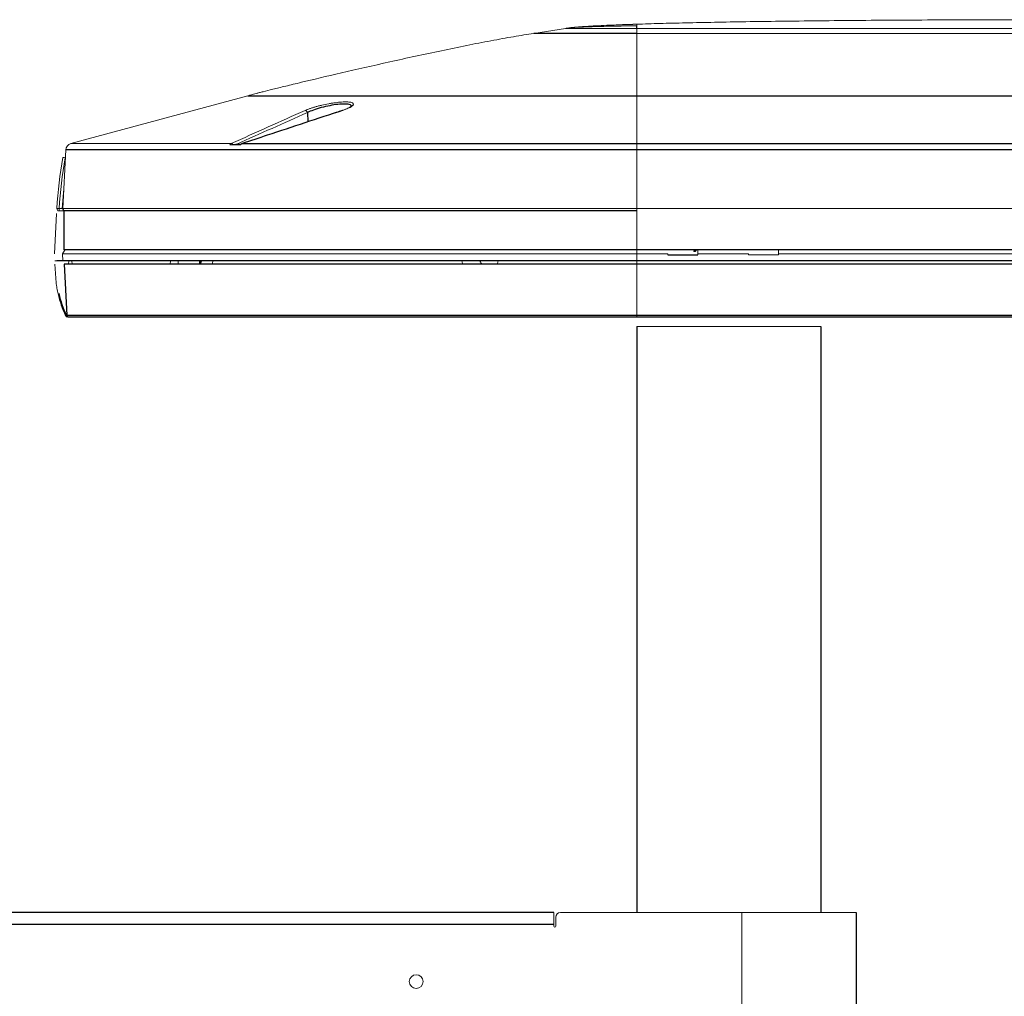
# Paper-space layout '_Back' of a CAD drawing. Header units: millimetres. Extents: x -1507 to 1506, y 5 to 2555.
# Tile 19 of 25: x 628 to 1056, y 2131 to 2555. Entities that reach past the tile are written whole.
import ezdxf

# ---------------------------------------------------------------- set-up
doc = ezdxf.new("R2010")
doc.units = ezdxf.units.MM

psp = doc.layouts.new('_Back')

# ---------------------------------------------------------------- linework, layer by layer
at = {"color": 144, "linetype": 'Continuous', "lineweight": 18}
for p, q in [((865.25, 2551.21), (851.41, 2549.07)), ((896.16, 2549.07), (896.16, 2551.21)), ((896.16, 2551.21), (1256.16, 2551.21)), ((1256.16, 2549.07), (896.16, 2549.07)), ((727.27, 2521.99), (650.41, 2501.2)), ((896.16, 2521.99), (896.16, 2425.76)), ((648.2, 2498.46), (646.86, 2472.96)), ((650.41, 2501.2), (720.02, 2501.2)), ((719.38, 2500.71), (724, 2500.71)), ((644.27, 2472.97), (644.72, 2471.96)), ((645.27, 2472.96), (1505.46, 2472.96)), ((645.27, 2472.96), (645.27, 2471.96)), ((647.31, 2471.96), (645.27, 2471.96)), ((647.31, 2472.06), (896.16, 2472.06)), ((643.24, 2453.32), (644.16, 2470.76)), ((646.81, 2453.32), (647.86, 2455.26)), ((920.91, 2454.27), (920.91, 2454.68)), ((921.91, 2455.18), (921.91, 2454.77)), ((922.73, 2455.26), (922.69, 2452.92)), ((957.73, 2455.26), (957.69, 2452.92)), ((909.63, 2453.32), (646.81, 2453.32)), ((646.81, 2453.32), (646.97, 2450.26)), ((649.43, 2448.76), (649.56, 2450.26)), ((650.85, 2450.26), (650.93, 2448.76)), ((693.58, 2448.76), (693.61, 2450.26)), ((696.93, 2448.76), (696.96, 2450.26)), ((706.31, 2449.41), (706.28, 2450.26)), ((707.2, 2450.26), (706.91, 2449.71)), ((711.99, 2450.26), (711.89, 2449.09)), ((820.43, 2449.09), (820.25, 2450.26)), ((835.93, 2450.26), (835.73, 2449.09)), ((909.63, 2453.32), (909.64, 2452.92)), ((944.63, 2453.32), (922.69, 2453.32)), ((944.63, 2453.32), (944.64, 2452.92)), ((957.69, 2452.92), (944.64, 2452.92)), ((1069.63, 2453.32), (957.69, 2453.32)), ((644, 2440.77), (643.44, 2448.76)), ((706.4, 2449.07), (706.8, 2448.83)), ((706.91, 2449.71), (706.52, 2449.94)), ((706.8, 2448.83), (706.75, 2448.85)), ((711.41, 2448.83), (706.8, 2448.83)), ((831.96, 2448.83), (829.43, 2448.83)), ((976.16, 2421.75), (896.16, 2421.75)), ((860.17, 2167.28), (860.17, 2161.27)), ((860.97, 2161.27), (860.97, 2165.24)), ((991.38, 2167.28), (863, 2167.28)), ((941.85, 1767.22), (941.85, 2167.28))]:
    psp.add_line(p, q, dxfattribs=at)
at = {"color": 7, "linetype": 'Continuous', "lineweight": 25}
for p, q in [((884.6, 2552.17), (883.82, 2552.14)), ((727.27, 2521.99), (1425.05, 2521.99)), ((753.09, 2514.67), (753.25, 2510.68)), ((1504.12, 2498.46), (648.2, 2498.46)), ((722.42, 2500.93), (724.56, 2501.13)), ((724.79, 2501.2), (1072.78, 2501.2)), ((647.31, 2471.96), (646.86, 2472.96)), ((896.16, 2471.96), (647.31, 2471.96)), ((647.31, 2471.96), (647.31, 2455.01)), ((647.31, 2455.26), (1505.01, 2455.26)), ((1505.36, 2450.26), (644.24, 2450.26)), ((828.32, 2449.71), (828.22, 2450.26)), ((909.64, 2452.92), (922.69, 2452.92)), ((1504.9, 2448.76), (647.43, 2448.76)), ((647.43, 2448.76), (648.59, 2426.71)), ((706.35, 2449.08), (706.75, 2448.85)), ((648.59, 2426.71), (1503.74, 2426.71)), ((1502.74, 2425.76), (649.09, 2425.76)), ((896.16, 2421.75), (896.16, 2167.28)), ((976.16, 2421.75), (976.16, 2167.28)), ((860.17, 2167.28), (-859.41, 2167.28)), ((991.38, 2167.28), (991.38, 1767.22)), ((860.17, 2162.07), (-859.41, 2162.07))]:
    psp.add_line(p, q, dxfattribs=at)
at = {"color": 7, "linetype": 'Continuous', "lineweight": 25, "flags": 128}
psp.add_lwpolyline([(865.25, 2551.21), (865.25, 2551.21)], dxfattribs=at)
at = {"color": 144, "linetype": 'Continuous', "lineweight": 18, "flags": 128}
for points in [[(768.36, 2515.58), (768.25, 2515.57), (768.23, 2515.57)], [(646.58, 2472.96), (647.15, 2479.88), (647.3, 2481.33)], [(920.91, 2454.68), (921.11, 2454.69), (921.3, 2454.72), (921.47, 2454.77), (921.62, 2454.83), (921.74, 2454.9), (921.84, 2454.99), (921.89, 2455.08), (921.91, 2455.18)], [(921.91, 2454.77), (921.89, 2454.67), (921.84, 2454.57), (921.74, 2454.49), (921.62, 2454.41), (921.47, 2454.35), (921.3, 2454.3), (921.11, 2454.27), (920.91, 2454.27)], [(706.52, 2449.94), (706.43, 2449.77), (706.37, 2449.61), (706.32, 2449.46), (706.29, 2449.32), (706.29, 2449.21), (706.31, 2449.13), (706.35, 2449.08), (706.4, 2449.07)], [(648.18, 2426.33), (648.21, 2426.31), (648.24, 2426.29), (648.29, 2426.27), (648.34, 2426.27), (648.41, 2426.27), (648.48, 2426.29), (648.56, 2426.31), (648.64, 2426.33)]]:
    psp.add_lwpolyline(points, dxfattribs=at)
at = {"color": 144, "linetype": 'Continuous', "lineweight": 18}
psp.add_circle((800.38, 2137.25), 3, dxfattribs=at)
for centre, radius, start, end in [((752.04, 2514.52), 1.06, 7.813, 86.8849), ((651.2, 2498.31), 3, 105.135, 177), ((720.01, 2500.27), 0.927, 33.2274, 89.348), ((724.77, 2500.85), 0.352, 86.4362, 143.3933), ((843.85, 2460.03), 200, 169.8758, 176.2918), ((843.85, 2460.08), 199, 169.8758, 176.2898), ((646.86, 2490.35), 4.84, 76.9664, 88.7385), ((707.9, 2449.03), 1.2, 145.4869, 186.7496), ((711.08, 2449.75), 0.978, 290.0251, 327.1984), ((829.43, 2449.98), 1.14, 193.5172, 269.7843), ((644.67, 2438.4), 2.43, 274.1201, 285.7878), ((690.8, 2446.48), 46.65, 192.9087, 205.0712), ((647.35, 2428.99), 2.58, 286.8493, 297.742), ((649.09, 2426.76), 1, 205.326, 270), ((649.58, 2426.76), 1, 183, 270), ((649.26, 2426.36), 0.628, 182.8152, 253.7876), ((863, 2165.24), 2.03, 90, 180), ((860.57, 2161.27), 0.397, 180, 0)]:
    psp.add_arc(centre, radius, start, end, dxfattribs=at)
at = {"color": 7, "linetype": 'Continuous', "lineweight": 25}
psp.add_arc((690.8, 2446.5), 47.15, 192.9087, 205.0712, dxfattribs=at)
at = {"color": 144, "linetype": 'Continuous', "lineweight": 18}
for points, knots in [([(896.16, 2553.04), (893.84, 2552.96), (889.54, 2552.82), (883.55, 2552.59), (878.53, 2552.36), (874.42, 2552.13), (871.17, 2551.9), (868.67, 2551.68), (866.79, 2551.46), (865.71, 2551.29), (865.25, 2551.21)], [0, 0, 0, 0, 0.226537, 0.420324, 0.582354, 0.714302, 0.818614, 0.898089, 0.956121, 1, 1, 1, 1]), ([(885.35, 2552.65), (886.59, 2552.7), (890.2, 2552.86), (893.8, 2552.98), (896.16, 2553.05)], [0, 0, 0, 0, 0.3447853, 1, 1, 1, 1]), ([(1076.16, 2555), (1068.74, 2554.99), (1054.22, 2554.99), (1032.95, 2554.92), (1012.71, 2554.83), (993.55, 2554.7), (975.53, 2554.53), (958.97, 2554.34), (943.88, 2554.13), (930.26, 2553.89), (917.81, 2553.64), (906.57, 2553.37), (899.49, 2553.15), (896.16, 2553.05)], [0, 0, 0, 0, 0.1236577, 0.2418621, 0.3543401, 0.4608185, 0.5610233, 0.6546818, 0.7367505, 0.8125366, 0.8818188, 0.9443784, 1, 1, 1, 1]), ([(851.41, 2549.07), (848.64, 2548.64), (845.68, 2548.15), (839.46, 2547.07), (836.19, 2546.48), (829.41, 2545.2), (825.9, 2544.52), (818.7, 2543.07), (811.33, 2541.56), (803.81, 2539.96), (796.31, 2538.33), (792.57, 2537.51), (781.54, 2535.05), (774.43, 2533.43), (761.44, 2530.4), (755.57, 2529.01), (748.04, 2527.2), (745.75, 2526.65), (741.61, 2525.64), (739.77, 2525.18), (736.53, 2524.38), (735.13, 2524.03), (733.34, 2523.58), (732.79, 2523.44), (731.79, 2523.18), (729.52, 2522.6), (728.21, 2522.24), (727.27, 2521.99)], [0, 0, 0, 0, 0.0625, 0.0625, 0.125, 0.125, 0.1875, 0.1875, 0.25, 0.3125, 0.3125, 0.375, 0.375, 0.5, 0.5, 0.625, 0.625, 0.6875, 0.6875, 0.75, 0.75, 0.8125, 0.8125, 0.84375, 0.84375, 0.875, 1, 1, 1, 1]), ([(896.16, 2552.36), (895.04, 2552.35), (892.79, 2552.31), (889.41, 2552.26), (886.04, 2552.19), (882.66, 2552.12), (879.28, 2552.04), (875.77, 2551.93), (872.12, 2551.79), (869.15, 2551.63), (867.01, 2551.43), (866.05, 2551.32), (865.46, 2551.24), (865.32, 2551.22), (865.25, 2551.21)], [0, 0, 0, 0, 0.109174, 0.218086, 0.327018, 0.436185, 0.545487, 0.654725, 0.776932, 0.899437, 0.942755, 0.986037, 0.993017, 1, 1, 1, 1]), ([(865.25, 2551.21), (865.26, 2551.21), (865.27, 2551.21), (865.31, 2551.22), (865.36, 2551.21), (865.44, 2551.21), (865.55, 2551.21), (865.68, 2551.21), (865.84, 2551.21), (866.17, 2551.21), (866.78, 2551.21), (867.85, 2551.21), (869.18, 2551.21), (871.2, 2551.21), (874.19, 2551.21), (877.87, 2551.21), (881.37, 2551.21), (884.46, 2551.21), (887.7, 2551.21), (890.34, 2551.21), (892.3, 2551.21), (893.58, 2551.21), (894.87, 2551.21), (895.73, 2551.21), (896.16, 2551.21)], [0, 0, 0, 0, 0.0179601, 0.0363566, 0.054654, 0.0725104, 0.0902706, 0.1079944, 0.1257232, 0.1434876, 0.2044353, 0.2654752, 0.3264808, 0.3875084, 0.5000242, 0.6125441, 0.6829803, 0.753408, 0.8238831, 0.8942022, 0.9203093, 0.9465067, 0.9734652, 1, 1, 1, 1]), ([(896.16, 2549.07), (896.16, 2549.02), (896.16, 2548.96), (896.16, 2547.73), (896.16, 2546.15), (896.16, 2542.42), (896.16, 2540.29), (896.16, 2535.96), (896.16, 2533.76), (896.16, 2529.78), (896.16, 2528.01), (896.16, 2525.89), (896.16, 2525.27), (896.16, 2524.22), (896.16, 2523.78), (896.16, 2522.71), (896.16, 2522.33), (896.16, 2521.99)], [0.2440624, 0.2440624, 0.2440624, 0.2440624, 0.25, 0.25, 0.375, 0.375, 0.5, 0.5, 0.625, 0.625, 0.75, 0.75, 0.8125, 0.8125, 0.875, 0.875, 1, 1, 1, 1]), ([(752.1, 2515.58), (752.68, 2515.84), (753.35, 2516.11), (754.3, 2516.44), (754.49, 2516.5), (754.89, 2516.63), (755.1, 2516.7), (755.73, 2516.9), (756.59, 2517.15), (757.5, 2517.4), (758.44, 2517.64), (758.92, 2517.76), (760.38, 2518.1), (761.37, 2518.31), (762.61, 2518.54), (762.86, 2518.58), (763.36, 2518.67), (763.61, 2518.71), (764.34, 2518.83), (764.82, 2518.9), (765.76, 2519.02), (766.23, 2519.08), (767.14, 2519.17), (767.57, 2519.2), (768.41, 2519.26), (768.8, 2519.28), (769.56, 2519.29), (769.92, 2519.29), (770.92, 2519.26), (771.47, 2519.2), (771.92, 2519.11)], [0, 0, 0, 0, 0.125, 0.125, 0.15625, 0.15625, 0.1875, 0.1875, 0.25, 0.3125, 0.3125, 0.375, 0.375, 0.5, 0.5, 0.53125, 0.53125, 0.5625, 0.5625, 0.625, 0.625, 0.6875, 0.6875, 0.75, 0.75, 0.8125, 0.8125, 0.875, 0.875, 1, 1, 1, 1]), ([(771.92, 2519.11), (772.22, 2519.04), (772.47, 2518.96), (772.75, 2518.82), (772.82, 2518.77), (772.95, 2518.66), (773, 2518.6), (773.1, 2518.42), (773.11, 2518.29), (773.04, 2518.07), (773, 2518), (772.89, 2517.84), (772.82, 2517.76), (772.58, 2517.52), (772.36, 2517.36), (771.95, 2517.1), (771.8, 2517.01), (771.48, 2516.84), (771.3, 2516.75), (770.74, 2516.48), (770.33, 2516.3), (769.41, 2515.94), (768.91, 2515.76), (768.36, 2515.58)], [0, 0, 0, 0, 0.125, 0.125, 0.1875, 0.1875, 0.25, 0.25, 0.375, 0.375, 0.4375, 0.4375, 0.5, 0.5, 0.625, 0.625, 0.6875, 0.6875, 0.75, 0.75, 0.875, 0.875, 1, 1, 1, 1]), ([(768.21, 2515.65), (767.37, 2515.37), (756.52, 2511.79), (745.68, 2508.18), (735.69, 2504.85)], [0, 0, 0, 0, 0.07796, 1, 1, 1, 1]), ([(772.29, 2517.5), (772.29, 2517.51), (772.29, 2517.51), (772.05, 2517.27), (771.56, 2516.95), (770.77, 2516.54), (769.67, 2516.08), (768.77, 2515.73), (768.19, 2515.56), (768.12, 2515.54)], [0, 0, 0, 0, 0.092749, 0.240823, 0.401641, 0.58307, 0.775575, 0.975094, 1, 1, 1, 1]), ([(719.38, 2500.71), (719.48, 2500.82), (719.58, 2500.92), (719.79, 2501.09), (719.9, 2501.15), (720.02, 2501.2)], [0, 0, 0, 0, 0.5, 0.5, 1, 1, 1, 1]), ([(722.42, 2500.93), (722.17, 2500.9), (721.91, 2500.88), (721.36, 2500.83), (721.08, 2500.81), (720.79, 2500.78)], [0, 0, 0, 0, 0.5, 0.5, 1, 1, 1, 1]), ([(724, 2500.71), (723.97, 2500.71), (723.88, 2500.71), (723.82, 2500.72), (723.85, 2500.73), (723.93, 2500.74), (724.03, 2500.75), (724.06, 2500.75)], [0, 0, 0, 0, 0.160593, 0.336064, 0.609724, 0.88065, 1, 1, 1, 1]), ([(724.79, 2501.2), (724.65, 2501.15), (724.52, 2501.09), (724.25, 2500.92), (724.12, 2500.82), (724, 2500.71)], [0, 0, 0, 0, 0.5, 0.5, 1, 1, 1, 1]), ([(645.27, 2472.96), (645.24, 2472.96), (645.17, 2472.96), (645.07, 2472.97), (644.98, 2472.97), (644.85, 2472.97), (644.71, 2472.97), (644.56, 2472.97), (644.43, 2472.97), (644.34, 2472.97), (644.28, 2472.97), (644.27, 2472.97), (644.27, 2472.97)], [0, 0, 0, 0, 0.06505, 0.128415, 0.190093, 0.250087, 0.376203, 0.499838, 0.624282, 0.74953, 0.872609, 1, 1, 1, 1]), ([(645.27, 2471.96), (645.27, 2471.96), (645.26, 2471.96), (645.24, 2471.96), (645.22, 2471.96), (645.19, 2471.96), (645.16, 2471.96), (645.13, 2471.96), (645.11, 2471.96), (645.08, 2471.96), (645.06, 2471.96), (645.03, 2471.96), (645.01, 2471.96), (644.98, 2471.96), (644.96, 2471.96), (644.94, 2471.96), (644.92, 2471.96), (644.9, 2471.96), (644.88, 2471.96), (644.86, 2471.96), (644.84, 2471.96), (644.82, 2471.96), (644.81, 2471.96), (644.8, 2471.96), (644.78, 2471.96), (644.77, 2471.96), (644.76, 2471.96), (644.75, 2471.96), (644.75, 2471.96), (644.74, 2471.96), (644.73, 2471.96), (644.73, 2471.96), (644.72, 2471.96), (644.72, 2471.96), (644.72, 2471.96), (644.72, 2471.96), (644.72, 2471.96)], [0, 0, 0, 0, 0.012598, 0.031454, 0.06281, 0.087876, 0.125539, 0.154321, 0.197228, 0.218586, 0.250568, 0.279, 0.321761, 0.343263, 0.375621, 0.404229, 0.44693, 0.468244, 0.500231, 0.528733, 0.571769, 0.593324, 0.625478, 0.653945, 0.696572, 0.717913, 0.749999, 0.778692, 0.795952, 0.821752, 0.84316, 0.875176, 0.900043, 0.937372, 0.968594, 1, 1, 1, 1]), ([(643.4, 2450.26), (643.4, 2450.26), (643.49, 2450.26), (643.8, 2450.26), (644.02, 2450.26), (644.24, 2450.26)], [2.357564, 2.357564, 2.357564, 2.357564, 3.141593, 3.141593, 3.925621, 3.925621, 3.925621, 3.925621]), ([(706.32, 2449.09), (706.33, 2448.97), (706.33, 2448.86), (706.35, 2448.77), (706.35, 2448.76)], [0, 0, 0, 0, 0.959189, 1, 1, 1, 1]), ([(711.84, 2448.76), (711.86, 2448.85), (711.88, 2448.96), (711.89, 2449.07), (711.89, 2449.09)], [0, 0, 0, 0, 0.869918, 1, 1, 1, 1]), ([(820.43, 2449.09), (820.45, 2448.97), (820.47, 2448.86), (820.54, 2448.77), (820.54, 2448.76)], [0, 0, 0, 0, 0.959189, 1, 1, 1, 1]), ([(835.61, 2448.76), (835.65, 2448.85), (835.71, 2448.96), (835.73, 2449.07), (835.73, 2449.09)], [0, 0, 0, 0, 0.869918, 1, 1, 1, 1]), ([(644.84, 2435.97), (644.66, 2436.76), (644.5, 2437.56), (644.29, 2438.76), (644.23, 2439.17), (644.14, 2439.77), (644.11, 2439.97), (644.07, 2440.27), (644.05, 2440.37), (644.03, 2440.52), (644.03, 2440.57), (644.02, 2440.64), (644.02, 2440.67), (644.01, 2440.7), (644.01, 2440.71), (644.01, 2440.73), (644.01, 2440.74), (644.01, 2440.74)], [0, 0, 0, 0, 0.5, 0.5, 0.75, 0.75, 0.875, 0.875, 0.9375, 0.9375, 0.96875, 0.96875, 0.984375, 0.984375, 0.992187, 0.992187, 1, 1, 1, 1])]:
    psp.add_open_spline(points, degree=3, knots=knots, dxfattribs=at)
for points in [[(896.16, 2552.36), (896.16, 2552.78), (896.16, 2553.05), (896.16, 2553.05)], [(720.02, 2501.2), (730.71, 2506.01), (741.4, 2510.81), (752.1, 2515.58)], [(753.09, 2514.67), (742.86, 2510.11), (732.64, 2505.52), (722.42, 2500.93)], [(648.18, 2426.33), (648.16, 2426.39), (648.13, 2426.46), (648.1, 2426.52)], [(648.64, 2426.33), (648.61, 2426.45), (648.58, 2426.58), (648.55, 2426.71)]]:
    psp.add_open_spline(points, degree=3, dxfattribs=at)
at = {"color": 7, "linetype": 'Continuous', "lineweight": 25}
for points, knots in [([(896.16, 2549.07), (893.53, 2549.07), (890.79, 2549.07), (885.25, 2549.07), (882.44, 2549.07), (876.94, 2549.07), (874.23, 2549.07), (869.12, 2549.07), (866.7, 2549.07), (862.33, 2549.07), (860.38, 2549.07), (857.03, 2549.07), (855.64, 2549.07), (853.46, 2549.07), (852.67, 2549.07), (851.65, 2549.07), (851.41, 2549.07), (851.41, 2549.07)], [0, 0, 0, 0, 0.125, 0.125, 0.25, 0.25, 0.375, 0.375, 0.5, 0.5, 0.625, 0.625, 0.75, 0.75, 0.875, 0.875, 1, 1, 1, 1]), ([(896.16, 2551.21), (896.16, 2551.24), (896.16, 2551.28), (896.16, 2551.33), (896.16, 2551.38), (896.16, 2551.46), (896.16, 2551.54), (896.16, 2551.63), (896.16, 2551.7), (896.16, 2551.77), (896.16, 2551.88), (896.16, 2552.01), (896.16, 2552.15), (896.16, 2552.27), (896.16, 2552.33), (896.16, 2552.36)], [0, 0, 0, 0, 0.013299, 0.026537, 0.039742, 0.053025, 0.102934, 0.15304, 0.202483, 0.251783, 0.301801, 0.475393, 0.64905, 0.824509, 1, 1, 1, 1]), ([(772.13, 2517.36), (772.17, 2517.48), (772.3, 2517.85), (771.34, 2518.24), (769.35, 2518.44), (766.39, 2518.26), (762.83, 2517.7), (759.09, 2516.83), (755.59, 2515.77), (753.92, 2515.03), (753.09, 2514.67)], [0, 0, 0, 0, 0.054881, 0.18208, 0.309152, 0.439652, 0.575581, 0.716118, 0.858059, 1, 1, 1, 1])]:
    psp.add_open_spline(points, degree=3, knots=knots, dxfattribs=at)
for points in [[(768.36, 2515.58), (757.47, 2512), (746.57, 2508.41), (735.67, 2504.8)], [(735.67, 2504.8), (732.05, 2503.6), (728.42, 2502.4), (724.79, 2501.2)]]:
    psp.add_open_spline(points, degree=3, dxfattribs=at)

doc.saveas('drawing.dxf')
